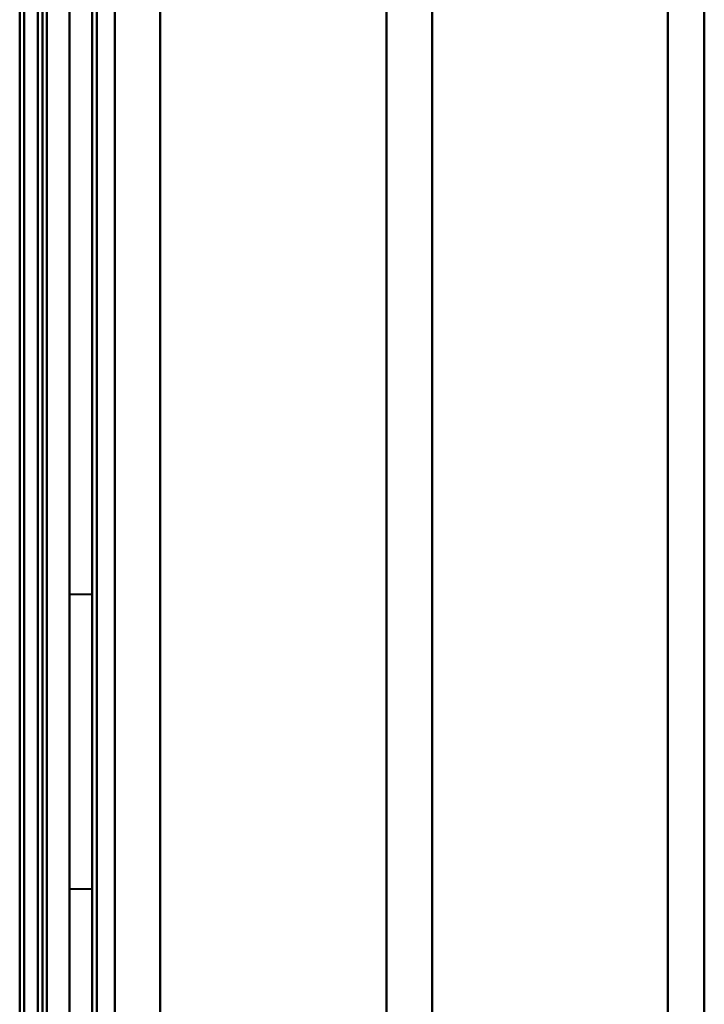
# Model space of a CAD drawing. Header units: millimetres. Extents: x -1087 to 1688, y -120 to 1210.
# Tile 77 of 92: x 704 to 719, y 1017 to 1039. Entities that reach past the tile are written whole.
import ezdxf

# ---------------------------------------------------------------- set-up
doc = ezdxf.new("R2010")
doc.units = ezdxf.units.MM
doc.layers.add('G-IMPT', color=8, linetype='Continuous', lineweight=40)

# ---------------------------------------------------------------- blocks, each defined once
blk = doc.blocks.new('NEXA 2000 CALQUES_dwg-762145-Arrière')
at = {"layer": 'G-IMPT'}
for p, q in [((705, 128.972), (705, 1102.772)), ((705, 1102.272), (705, 129.472)), ((704.3, 1099.372), (704.3, 883.372)), ((704.3, 883.372), (704.3, 1099.372)), ((705, 1099.372), (705, 883.372)), ((705, 883.372), (705, 1099.372)), ((705, 883.372), (705, 1084.372)), ((705, 682.372), (705, 1084.372)), ((705, 1084.372), (705, 883.372)), ((705.5, 883.372), (705.5, 1084.372)), ((705.5, 1084.372), (705.5, 883.372)), ((719, 1084.372), (719, 883.372)), ((719, 883.372), (719, 1084.372)), ((718.198, 883.372), (718.198, 1083.781)), ((718.198, 1083.781), (718.198, 883.372)), ((706, 1083.372), (706, 883.372)), ((706, 1083.372), (706, 683.372)), ((706, 883.372), (706, 1083.372)), ((713, 1083.372), (713, 883.372)), ((713, 883.372), (713, 1083.372)), ((704.3, 1082.746), (704.3, 883.372)), ((704.3, 683.998), (704.3, 1082.746)), ((704.3, 683.998), (704.3, 1082.746)), ((711.99, 1082.746), (711.99, 883.372)), ((711.99, 1082.746), (711.99, 883.372)), ((711.99, 883.372), (711.99, 1082.746)), ((711.99, 883.372), (711.99, 1082.746)), ((705.5, 1026.122), (705, 1026.122)), ((705, 1026.122), (705, 1022.872)), ((705, 1022.872), (705, 1026.122)), ((705.5, 1022.872), (705.5, 1026.122)), ((705.5, 1026.122), (705.5, 1022.872)), ((705, 1022.872), (705, 1019.622)), ((705, 1019.622), (705, 1022.872)), ((705.5, 1019.622), (705.5, 1022.872)), ((705.5, 1022.872), (705.5, 1019.622)), ((705, 1019.622), (705.5, 1019.622))]:
    blk.add_line(p, q, dxfattribs=at)
at = {"layer": 'G-IMPT', "flags": 128}
for points in [[(704.4, 1102.772), (704.4, 859.322), (704.4, 615.872), (704.4, 372.422), (704.4, 128.972)], [(704.4, 1102.772), (704.4, 859.322), (704.4, 615.872), (704.4, 372.422), (704.4, 128.972)], [(704.4, 128.972), (704.4, 372.422), (704.4, 615.872), (704.4, 859.322), (704.4, 1102.772)], [(704.5, 128.972), (704.5, 372.422), (704.5, 615.872), (704.5, 859.322), (704.5, 1102.772)], [(705, 128.972), (705, 372.422), (705, 615.872), (705, 859.322), (705, 1102.772)], [(705, 1102.772), (705, 859.322), (705, 615.872), (705, 372.422), (705, 128.972)], [(707, 128.972), (707, 372.422), (707, 615.872), (707, 859.322), (707, 1102.772)], [(707, 1102.772), (707, 859.322), (707, 615.872), (707, 372.422), (707, 128.972)], [(707, 1102.772), (707, 859.322), (707, 615.872), (707, 372.422), (707, 128.972)], [(707, 128.972), (707, 372.422), (707, 615.872), (707, 859.322), (707, 1102.772)], [(704, 1102.372), (704, 859.122), (704, 615.872), (704, 372.622), (704, 129.372)], [(704, 129.372), (704, 372.622), (704, 615.872), (704, 859.122), (704, 1102.372)], [(703.9, 1102.272), (703.9, 867.047), (703.9, 631.822), (703.9, 396.597), (703.9, 161.372)], [(703.9, 161.372), (703.9, 396.597), (703.9, 631.822), (703.9, 867.047), (703.9, 1102.272)], [(704, 1102.272), (704, 859.072), (704, 615.872), (704, 372.672), (704, 129.472)], [(704, 129.472), (704, 372.672), (704, 615.872), (704, 859.072), (704, 1102.272)], [(704.5, 129.472), (704.5, 372.672), (704.5, 615.872), (704.5, 859.072), (704.5, 1102.272)], [(704.5, 1102.272), (704.5, 859.072), (704.5, 615.872), (704.5, 372.672), (704.5, 129.472)], [(704.5, 1102.272), (704.5, 859.072), (704.5, 615.872), (704.5, 372.672), (704.5, 129.472)], [(704.5, 129.472), (704.5, 372.672), (704.5, 615.872), (704.5, 859.072), (704.5, 1102.272)], [(704.5, 129.472), (704.5, 372.672), (704.5, 615.872), (704.5, 859.072), (704.5, 1102.272)], [(704.5, 1102.272), (704.5, 859.072), (704.5, 615.872), (704.5, 372.672), (704.5, 129.472)], [(705, 129.472), (705, 372.672), (705, 615.872), (705, 859.072), (705, 1102.272)], [(705, 1102.272), (705, 859.072), (705, 615.872), (705, 372.672), (705, 129.472)], [(705, 1102.272), (705, 859.072), (705, 615.872), (705, 372.672), (705, 129.472)], [(705, 129.472), (705, 372.672), (705, 615.872), (705, 859.072), (705, 1102.272)], [(705, 1102.272), (705, 867.047), (705, 631.822), (705, 396.597), (705, 161.372)], [(705, 161.372), (705, 396.597), (705, 631.822), (705, 867.047), (705, 1102.272)], [(705.5, 1102.272), (705.5, 859.072), (705.5, 615.872), (705.5, 372.672), (705.5, 129.472)], [(705.5, 129.472), (705.5, 372.672), (705.5, 615.872), (705.5, 859.072), (705.5, 1102.272)], [(705.6, 129.472), (705.6, 372.672), (705.6, 615.872), (705.6, 859.072), (705.6, 1102.272)], [(705.6, 129.472), (705.6, 372.672), (705.6, 615.872), (705.6, 859.072), (705.6, 1102.272)], [(705.6, 1102.272), (705.6, 859.072), (705.6, 615.872), (705.6, 372.672), (705.6, 129.472)], [(705.6, 1102.272), (705.6, 859.072), (705.6, 615.872), (705.6, 372.672), (705.6, 129.472)], [(705.6, 129.472), (705.6, 372.672), (705.6, 615.872), (705.6, 859.072), (705.6, 1102.272)], [(705.6, 1102.272), (705.6, 859.072), (705.6, 615.872), (705.6, 372.672), (705.6, 129.472)], [(707, 129.472), (707, 372.672), (707, 615.872), (707, 859.072), (707, 1102.272)], [(707, 1102.272), (707, 859.072), (707, 615.872), (707, 372.672), (707, 129.472)], [(707, 1102.272), (707, 859.072), (707, 615.872), (707, 372.672), (707, 129.472)], [(707, 129.472), (707, 372.672), (707, 615.872), (707, 859.072), (707, 1102.272)]]:
    blk.add_lwpolyline(points, dxfattribs=at)

msp = doc.modelspace()

# ---------------------------------------------------------------- block references
at = {"layer": 'G-IMPT'}
msp.add_blockref('NEXA 2000 CALQUES_dwg-762145-Arrière', (0, 0), dxfattribs=at)

doc.saveas('drawing.dxf')
